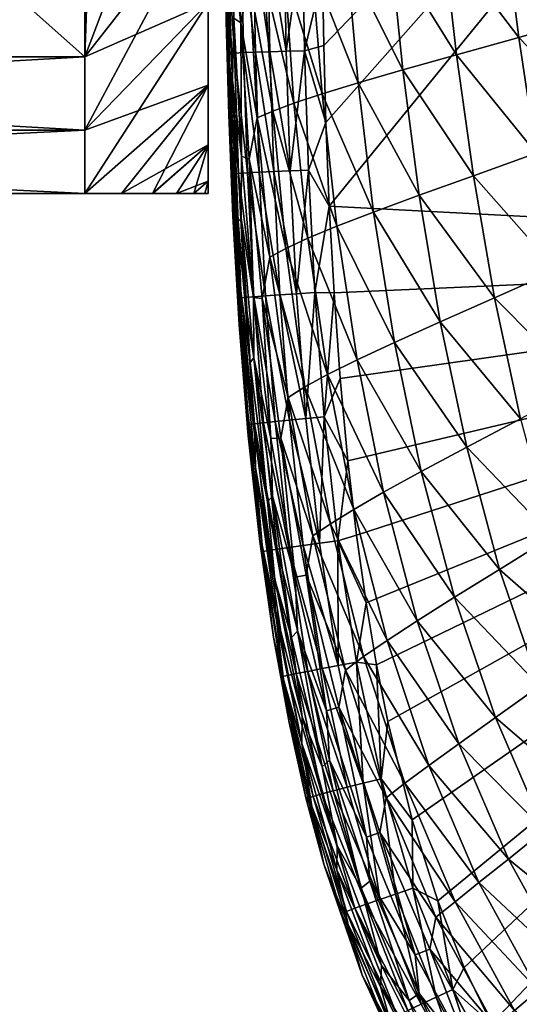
# Model space of a CAD drawing. Header units: metres. Extents: x -59 to 113, y -107 to 107.
# Tile 7 of 192: x -26 to -21, y -99 to -89. Entities that reach past the tile are written whole.
import ezdxf

# ---------------------------------------------------------------- set-up
doc = ezdxf.new("R2010")
doc.units = ezdxf.units.M
doc.layers.add('solid_20_382_333_XXX', color=7, linetype='CONTINUOUS')

msp = doc.modelspace()

# ---------------------------------------------------------------- linework, layer by layer
at = {"layer": 'solid_20_382_333_XXX'}
for points in [[(-38.395351, -77.892311, -23.160694), (-25.21265, -89.607689, -29.924568), (-25.21265, -77.892311, -23.160694)], [(-38.395351, -77.892311, -23.160694), (-38.395351, -89.607689, -29.924568), (-25.21265, -89.607689, -29.924568)], [(-25.21265, -77.892311, -55.039307), (-25.21265, -89.607689, -48.275433), (-38.395351, -89.607689, -48.275433)], [(-25.21265, -77.892311, -55.039307), (-38.395351, -89.607689, -48.275433), (-38.395351, -77.892311, -55.039307)], [(-24.837721, -88.622215, -29.355608), (-25.21265, -77.892311, -23.160694), (-25.21265, -89.607689, -29.924568)], [(-24.837721, -78.877785, -54.470345), (-25.21265, -89.607689, -48.275433), (-25.21265, -77.892311, -55.039307)], [(-24.837721, -78.877785, -54.470345), (-24.838421, -88.624214, -48.843239), (-25.21265, -89.607689, -48.275433)], [(-22.792454, -88.774078, -22.921606), (-22.778124, -89.491684, -22.91647), (-13.600299, -79.93203, -22.896093)], [(-22.778124, -89.491684, -22.91647), (-22.755552, -90.278419, -22.91065), (-13.600299, -79.93203, -22.896093)], [(-22.755552, -90.278419, -22.91065), (-22.721533, -91.127251, -22.904125), (-13.600299, -79.93203, -22.896093)], [(-22.721533, -91.127251, -22.904125), (-13.589734, -91.607208, -22.789682), (-13.600299, -79.93203, -22.896093)], [(-23.669401, -87.936852, -45.416336), (-23.62249, -89.261436, -45.409924), (-23.693336, -89.21328, -43.037441)], [(-23.535023, -88.853065, -47.551701), (-23.62249, -89.261436, -45.409924), (-23.669401, -87.936852, -45.416336)], [(-25.21265, -89.607689, -48.275433), (-23.954, -88.003632, -47.927036), (-23.954, -89.057365, -46.349998)], [(-24.838421, -88.624214, -48.843239), (-23.954, -88.003632, -47.927036), (-25.21265, -89.607689, -48.275433)], [(-25.21265, -90.356407, -31.1), (-23.954, -89.057365, -31.85), (-23.954, -88.003632, -30.272964)], [(-25.21265, -90.356407, -31.1), (-23.954, -88.003632, -30.272964), (-25.21265, -89.607689, -29.924568)], [(-24.837721, -88.622215, -29.355608), (-25.21265, -89.607689, -29.924568), (-23.954, -88.003632, -30.272964)], [(-23.793299, -87.986969, -31.067209), (-23.764832, -89.377396, -31.057043), (-23.777746, -88.88575, -27.424368)], [(-23.770163, -89.054741, -34.436855), (-23.764832, -89.377396, -31.057043), (-23.793299, -87.986969, -31.067209)], [(-20.935755, -88.266548, -56.880634), (-20.790583, -89.409485, -56.889782), (-21.562849, -88.394768, -56.091022)], [(-20.08025, -89.20652, -57.516006), (-20.790583, -89.409485, -56.889782), (-20.935755, -88.266548, -56.880634)], [(-23.786665, -88.358543, -23.924604), (-23.770971, -89.246284, -23.918655), (-23.76594, -88.396133, -23.724237)], [(-23.777746, -88.88575, -27.424368), (-23.770971, -89.246284, -23.918655), (-23.786665, -88.358543, -23.924604)], [(-23.770971, -89.246284, -23.918655), (-23.743246, -89.572235, -23.716303), (-23.76594, -88.396133, -23.724237)], [(-23.685823, -89.569069, -23.52952), (-23.70842, -88.393684, -23.537485), (-23.76594, -88.396133, -23.724237)], [(-23.685823, -89.569069, -23.52952), (-23.76594, -88.396133, -23.724237), (-23.743246, -89.572235, -23.716303)], [(-23.594793, -89.565254, -23.360258), (-23.617298, -88.390953, -23.368265), (-23.70842, -88.393684, -23.537485)], [(-23.594793, -89.565254, -23.360258), (-23.70842, -88.393684, -23.537485), (-23.685823, -89.569069, -23.52952)], [(-23.474083, -89.560905, -23.2125), (-23.496502, -88.388023, -23.220556), (-23.617298, -88.390953, -23.368265)], [(-23.474083, -89.560905, -23.2125), (-23.617298, -88.390953, -23.368265), (-23.594793, -89.565254, -23.360258)], [(-23.32762, -89.556175, -23.090223), (-23.34996, -88.385002, -23.098335), (-23.496502, -88.388023, -23.220556)], [(-23.32762, -89.556175, -23.090223), (-23.496502, -88.388023, -23.220556), (-23.474083, -89.560905, -23.2125)], [(-23.15933, -89.551186, -22.997406), (-23.181602, -88.38195, -23.005577), (-23.34996, -88.385002, -23.098335)], [(-23.15933, -89.551186, -22.997406), (-23.34996, -88.385002, -23.098335), (-23.32762, -89.556175, -23.090223)], [(-22.995358, -88.378967, -22.94626), (-23.181602, -88.38195, -23.005577), (-23.15933, -89.551186, -22.997406)], [(-22.973139, -89.546074, -22.938026), (-22.995358, -88.378967, -22.94626), (-23.15933, -89.551186, -22.997406)], [(-22.973139, -89.546074, -22.938026), (-22.792454, -88.774078, -22.921606), (-22.995358, -88.378967, -22.94626)], [(-21.562849, -88.394768, -56.091022), (-21.426226, -89.587616, -56.106247), (-22.098732, -88.505386, -55.133511)], [(-20.790583, -89.409485, -56.889782), (-21.426226, -89.587616, -56.106247), (-21.562849, -88.394768, -56.091022)], [(-23.775875, -88.506905, -37.555214), (-23.730593, -89.867973, -37.549599), (-23.770163, -89.054741, -34.436855)], [(-23.774847, -88.523781, -37.701401), (-23.730593, -89.867973, -37.549599), (-23.775875, -88.506905, -37.555214)], [(-23.774847, -88.523781, -37.701401), (-23.763836, -88.591927, -39.314899), (-23.730593, -89.867973, -37.549599)], [(-23.763836, -88.591927, -39.314899), (-23.756403, -88.513741, -40.423347), (-23.707035, -89.845711, -40.416164)], [(-23.693336, -89.21328, -43.037441), (-23.707035, -89.845711, -40.416164), (-23.756403, -88.513741, -40.423347)], [(-22.098732, -88.505386, -55.133511), (-21.973459, -89.741806, -55.150646), (-22.542124, -88.599747, -53.999325)], [(-21.426226, -89.587616, -56.106247), (-21.973459, -89.741806, -55.150646), (-22.098732, -88.505386, -55.133511)], [(-23.763836, -88.591927, -39.314899), (-23.707035, -89.845711, -40.416164), (-23.730593, -89.867973, -37.549599)], [(-22.542124, -88.599747, -53.999325), (-22.428474, -89.873772, -54.01479), (-22.898119, -88.679657, -52.682514)], [(-21.973459, -89.741806, -55.150646), (-22.428474, -89.873772, -54.01479), (-22.542124, -88.599747, -53.999325)], [(-22.898119, -88.679657, -52.682514), (-22.795053, -89.985825, -52.693974), (-23.175329, -88.747131, -51.176109)], [(-22.428474, -89.873772, -54.01479), (-22.795053, -89.985825, -52.693974), (-22.898119, -88.679657, -52.682514)], [(-23.384117, -88.804245, -49.469498), (-23.297779, -90.161034, -49.470413), (-23.535023, -88.853065, -47.551701)], [(-23.175329, -88.747131, -51.176109), (-23.081326, -90.080627, -51.182472), (-23.384117, -88.804245, -49.469498)], [(-23.081326, -90.080627, -51.182472), (-23.297779, -90.161034, -49.470413), (-23.384117, -88.804245, -49.469498)], [(-22.795053, -89.985825, -52.693974), (-23.081326, -90.080627, -51.182472), (-23.175329, -88.747131, -51.176109)], [(-22.973139, -89.546074, -22.938026), (-22.778124, -89.491684, -22.91647), (-22.792454, -88.774078, -22.921606)], [(-23.777746, -88.88575, -27.424368), (-23.739017, -90.284607, -27.418306), (-23.770971, -89.246284, -23.918655)], [(-23.764832, -89.377396, -31.057043), (-23.739017, -90.284607, -27.418306), (-23.777746, -88.88575, -27.424368)], [(-23.535023, -88.853065, -47.551701), (-23.455147, -90.229919, -47.547516), (-23.62249, -89.261436, -45.409924)], [(-23.297779, -90.161034, -49.470413), (-23.455147, -90.229919, -47.547516), (-23.535023, -88.853065, -47.551701)], [(-25.21265, -90.356407, -47.099998), (-23.954, -89.057365, -46.349998), (-23.954, -89.896248, -44.648918)], [(-25.21265, -89.607689, -48.275433), (-23.954, -89.057365, -46.349998), (-25.21265, -90.356407, -47.099998)], [(-25.21265, -91, -32.336124), (-23.954, -89.896248, -33.551083), (-23.954, -89.057365, -31.85)], [(-25.21265, -90.356407, -31.1), (-25.21265, -91, -32.336124), (-23.954, -89.057365, -31.85)], [(-23.954, -89.896248, -33.551083), (-23.954, -89.896248, -44.648918), (-23.954, -89.057365, -46.349998)], [(-23.954, -89.057365, -31.85), (-23.954, -89.896248, -33.551083), (-23.954, -89.057365, -46.349998)], [(-23.770163, -89.054741, -34.436855), (-23.715433, -90.504753, -34.423874), (-23.764832, -89.377396, -31.057043)], [(-23.730593, -89.867973, -37.549599), (-23.715433, -90.504753, -34.423874), (-23.770163, -89.054741, -34.436855)], [(-23.770971, -89.246284, -23.918655), (-23.745195, -90.1987, -23.912149), (-23.743246, -89.572235, -23.716303)], [(-23.739017, -90.284607, -27.418306), (-23.745195, -90.1987, -23.912149), (-23.770971, -89.246284, -23.918655)], [(-23.693336, -89.21328, -43.037441), (-23.616873, -90.618942, -43.025635), (-23.707035, -89.845711, -40.416164)], [(-23.62249, -89.261436, -45.409924), (-23.616873, -90.618942, -43.025635), (-23.693336, -89.21328, -43.037441)], [(-20.08025, -89.20652, -57.516006), (-19.909651, -90.327415, -57.505966), (-20.790583, -89.409485, -56.889782)], [(-23.62249, -89.261436, -45.409924), (-23.538364, -90.65004, -45.400955), (-23.616873, -90.618942, -43.025635)], [(-23.455147, -90.229919, -47.547516), (-23.538364, -90.65004, -45.400955), (-23.62249, -89.261436, -45.409924)], [(-23.764832, -89.377396, -31.057043), (-23.709352, -90.833076, -31.0469), (-23.739017, -90.284607, -27.418306)], [(-23.715433, -90.504753, -34.423874), (-23.709352, -90.833076, -31.0469), (-23.764832, -89.377396, -31.057043)], [(-20.790583, -89.409485, -56.889782), (-20.616022, -90.588966, -56.886684), (-21.426226, -89.587616, -56.106247)], [(-19.909651, -90.327415, -57.505966), (-20.616022, -90.588966, -56.886684), (-20.790583, -89.409485, -56.889782)], [(-22.973139, -89.546074, -22.938026), (-23.15933, -89.551186, -22.997406), (-23.119823, -90.76918, -22.988466)], [(-22.933716, -90.761116, -22.929012), (-22.973139, -89.546074, -22.938026), (-23.119823, -90.76918, -22.988466)], [(-22.973139, -89.546074, -22.938026), (-22.755552, -90.278419, -22.91065), (-22.778124, -89.491684, -22.91647)], [(-22.933716, -90.761116, -22.929012), (-22.755552, -90.278419, -22.91065), (-22.973139, -89.546074, -22.938026)], [(-25.21265, -89.607689, -29.924568), (-38.395351, -89.607689, -29.924568), (-38.395351, -90.356407, -31.1)], [(-25.21265, -90.356407, -31.1), (-25.21265, -89.607689, -29.924568), (-38.395351, -90.356407, -31.1)], [(-38.395351, -89.607689, -48.275433), (-25.21265, -89.607689, -48.275433), (-25.21265, -90.356407, -47.099998)], [(-38.395351, -90.356407, -47.099998), (-38.395351, -89.607689, -48.275433), (-25.21265, -90.356407, -47.099998)], [(-23.745195, -90.1987, -23.912149), (-23.703119, -90.799698, -23.707764), (-23.743246, -89.572235, -23.716303)], [(-23.64584, -90.795555, -23.52091), (-23.685823, -89.569069, -23.52952), (-23.743246, -89.572235, -23.716303)], [(-23.64584, -90.795555, -23.52091), (-23.743246, -89.572235, -23.716303), (-23.703119, -90.799698, -23.707764)], [(-23.554945, -90.790245, -23.35157), (-23.594793, -89.565254, -23.360258), (-23.685823, -89.569069, -23.52952)], [(-23.554945, -90.790245, -23.35157), (-23.685823, -89.569069, -23.52952), (-23.64584, -90.795555, -23.52091)], [(-23.434361, -90.783943, -23.203728), (-23.474083, -89.560905, -23.2125), (-23.594793, -89.565254, -23.360258)], [(-23.434361, -90.783943, -23.203728), (-23.594793, -89.565254, -23.360258), (-23.554945, -90.790245, -23.35157)], [(-23.288012, -90.776863, -23.081366), (-23.32762, -89.556175, -23.090223), (-23.474083, -89.560905, -23.2125)], [(-23.288012, -90.776863, -23.081366), (-23.474083, -89.560905, -23.2125), (-23.434361, -90.783943, -23.203728)], [(-23.119823, -90.76918, -22.988466), (-23.15933, -89.551186, -22.997406), (-23.32762, -89.556175, -23.090223)], [(-23.119823, -90.76918, -22.988466), (-23.32762, -89.556175, -23.090223), (-23.288012, -90.776863, -23.081366)], [(-21.426226, -89.587616, -56.106247), (-21.25416, -90.81881, -56.107971), (-21.973459, -89.741806, -55.150646)], [(-20.616022, -90.588966, -56.886684), (-21.25416, -90.81881, -56.107971), (-21.426226, -89.587616, -56.106247)], [(-21.973459, -89.741806, -55.150646), (-21.807579, -91.018074, -55.154617), (-22.428474, -89.873772, -54.01479)], [(-21.25416, -90.81881, -56.107971), (-21.807579, -91.018074, -55.154617), (-21.973459, -89.741806, -55.150646)], [(-23.707035, -89.845711, -40.416164), (-23.65107, -91.286171, -37.535748), (-23.730593, -89.867973, -37.549599)], [(-23.707035, -89.845711, -40.416164), (-23.62092, -91.250816, -40.402489), (-23.65107, -91.286171, -37.535748)], [(-23.616873, -90.618942, -43.025635), (-23.62092, -91.250816, -40.402489), (-23.707035, -89.845711, -40.416164)], [(-25.21265, -90.356407, -47.099998), (-23.954, -89.896248, -44.648918), (-25.21265, -91, -45.863876)], [(-24.837721, -91, -44.725952), (-25.21265, -91, -45.863876), (-23.954, -89.896248, -44.648918)], [(-24.838421, -91, -33.471741), (-23.954, -89.896248, -33.551083), (-25.21265, -91, -32.336124)], [(-24.838421, -91, -33.471741), (-24.520735, -91, -34.623062), (-23.954, -89.896248, -33.551083)], [(-24.837721, -91, -44.725952), (-23.954, -89.896248, -44.648918), (-23.954, -90.50592, -42.852875)], [(-24.520735, -91, -34.623062), (-23.954, -90.50592, -35.347126), (-23.954, -89.896248, -33.551083)], [(-23.954, -90.50592, -35.347126), (-23.954, -90.50592, -42.852875), (-23.954, -89.896248, -44.648918)], [(-23.954, -89.896248, -33.551083), (-23.954, -90.50592, -35.347126), (-23.954, -89.896248, -44.648918)], [(-23.730593, -89.867973, -37.549599), (-23.65107, -91.286171, -37.535748), (-23.715433, -90.504753, -34.423874)], [(-22.428474, -89.873772, -54.01479), (-22.270466, -91.188828, -54.01862), (-22.795053, -89.985825, -52.693974)], [(-21.807579, -91.018074, -55.154617), (-22.270466, -91.188828, -54.01862), (-22.428474, -89.873772, -54.01479)], [(-22.795053, -89.985825, -52.693974), (-22.645275, -91.333817, -52.6959), (-23.081326, -90.080627, -51.182472)], [(-22.270466, -91.188828, -54.01862), (-22.645275, -91.333817, -52.6959), (-22.795053, -89.985825, -52.693974)], [(-23.081326, -90.080627, -51.182472), (-22.939438, -91.456329, -51.181419), (-23.297779, -90.161034, -49.470413)], [(-22.645275, -91.333817, -52.6959), (-22.939438, -91.456329, -51.181419), (-23.081326, -90.080627, -51.182472)], [(-23.745195, -90.1987, -23.912149), (-23.703894, -91.230621, -23.904913), (-23.703119, -90.799698, -23.707764)], [(-23.739017, -90.284607, -27.418306), (-23.703894, -91.230621, -23.904913), (-23.745195, -90.1987, -23.912149)], [(-23.455147, -90.229919, -47.547516), (-23.327753, -91.648636, -47.539497), (-23.538364, -90.65004, -45.400955)], [(-23.297779, -90.161034, -49.470413), (-23.163361, -91.560028, -49.46587), (-23.455147, -90.229919, -47.547516)], [(-23.163361, -91.560028, -49.46587), (-23.327753, -91.648636, -47.539497), (-23.455147, -90.229919, -47.547516)], [(-22.939438, -91.456329, -51.181419), (-23.163361, -91.560028, -49.46587), (-23.297779, -90.161034, -49.470413)], [(-23.739017, -90.284607, -27.418306), (-23.670656, -91.722534, -27.412258), (-23.703894, -91.230621, -23.904913)], [(-23.709352, -90.833076, -31.0469), (-23.670656, -91.722534, -27.412258), (-23.739017, -90.284607, -27.418306)], [(-22.933716, -90.761116, -22.929012), (-22.721533, -91.127251, -22.904125), (-22.755552, -90.278419, -22.91065)], [(-25.21265, -90.356407, -31.1), (-38.395351, -91, -32.336124), (-25.21265, -91, -32.336124)], [(-25.21265, -90.356407, -31.1), (-38.395351, -90.356407, -31.1), (-38.395351, -91, -32.336124)], [(-38.395351, -90.356407, -47.099998), (-25.21265, -91, -45.863876), (-38.395351, -91, -45.863876)], [(-38.395351, -90.356407, -47.099998), (-25.21265, -90.356407, -47.099998), (-25.21265, -91, -45.863876)], [(-24.519564, -91, -43.572208), (-24.837721, -91, -44.725952), (-23.954, -90.50592, -42.852875)], [(-24.520735, -91, -34.623062), (-24.276438, -91, -35.739738), (-23.954, -90.50592, -35.347126)], [(-24.27631, -91, -42.459595), (-24.519564, -91, -43.572208), (-23.954, -90.50592, -42.852875)], [(-24.276438, -91, -35.739738), (-24.100195, -91, -36.845448), (-23.954, -90.50592, -35.347126)], [(-24.27631, -91, -42.459595), (-23.954, -90.50592, -42.852875), (-23.954, -90.875954, -40.992622)], [(-24.100195, -91, -36.845448), (-23.954, -90.875954, -37.207378), (-23.954, -90.50592, -35.347126)], [(-23.954, -90.875954, -37.207378), (-23.954, -90.875954, -40.992622), (-23.954, -90.50592, -42.852875)], [(-23.954, -90.50592, -35.347126), (-23.954, -90.875954, -37.207378), (-23.954, -90.50592, -42.852875)], [(-23.715433, -90.504753, -34.423874), (-23.622068, -91.991447, -34.410957), (-23.709352, -90.833076, -31.0469)], [(-23.65107, -91.286171, -37.535748), (-23.622068, -91.991447, -34.410957), (-23.715433, -90.504753, -34.423874)], [(-23.616873, -90.618942, -43.025635), (-23.494497, -92.057678, -43.012222), (-23.62092, -91.250816, -40.402489)], [(-23.538364, -90.65004, -45.400955), (-23.494497, -92.057678, -43.012222), (-23.616873, -90.618942, -43.025635)], [(-23.538364, -90.65004, -45.400955), (-23.406454, -92.070526, -45.389462), (-23.494497, -92.057678, -43.012222)], [(-23.327753, -91.648636, -47.539497), (-23.406454, -92.070526, -45.389462), (-23.538364, -90.65004, -45.400955)], [(-20.616022, -90.588966, -56.886684), (-20.404739, -91.779938, -56.872063), (-21.25416, -90.81881, -56.107971)], [(-23.709352, -90.833076, -31.0469), (-23.616074, -92.316376, -31.036966), (-23.670656, -91.722534, -27.412258)], [(-23.622068, -91.991447, -34.410957), (-23.616074, -92.316376, -31.036966), (-23.709352, -90.833076, -31.0469)], [(-23.703894, -91.230621, -23.904913), (-23.638256, -92.064293, -23.698593), (-23.703119, -90.799698, -23.707764)], [(-23.581194, -92.058846, -23.511629), (-23.64584, -90.795555, -23.52091), (-23.703119, -90.799698, -23.707764)], [(-23.581194, -92.058846, -23.511629), (-23.703119, -90.799698, -23.707764), (-23.638256, -92.064293, -23.698593)], [(-23.490513, -92.051506, -23.342169), (-23.554945, -90.790245, -23.35157), (-23.64584, -90.795555, -23.52091)], [(-23.490513, -92.051506, -23.342169), (-23.64584, -90.795555, -23.52091), (-23.581194, -92.058846, -23.511629)], [(-23.370132, -92.042549, -23.194206), (-23.434361, -90.783943, -23.203728), (-23.554945, -90.790245, -23.35157)], [(-23.370132, -92.042549, -23.194206), (-23.554945, -90.790245, -23.35157), (-23.490513, -92.051506, -23.342169)], [(-23.223978, -92.032272, -23.071726), (-23.288012, -90.776863, -23.081366), (-23.434361, -90.783943, -23.203728)], [(-23.223978, -92.032272, -23.071726), (-23.434361, -90.783943, -23.203728), (-23.370132, -92.042549, -23.194206)], [(-23.055967, -92.020943, -22.97872), (-23.119823, -90.76918, -22.988466), (-23.288012, -90.776863, -23.081366)], [(-23.055967, -92.020943, -22.97872), (-23.288012, -90.776863, -23.081366), (-23.223978, -92.032272, -23.071726)], [(-22.933716, -90.761116, -22.929012), (-23.119823, -90.76918, -22.988466), (-23.055967, -92.020943, -22.97872)], [(-22.870026, -92.00885, -22.919178), (-22.933716, -90.761116, -22.929012), (-23.055967, -92.020943, -22.97872)], [(-22.870026, -92.00885, -22.919178), (-22.721533, -91.127251, -22.904125), (-22.933716, -90.761116, -22.929012)], [(-21.25416, -90.81881, -56.107971), (-21.038824, -92.062256, -56.09679), (-21.807579, -91.018074, -55.154617)], [(-20.404739, -91.779938, -56.872063), (-21.038824, -92.062256, -56.09679), (-21.25416, -90.81881, -56.107971)], [(-24.100683, -91, -41.358326), (-24.27631, -91, -42.459595), (-23.954, -90.875954, -40.992622)], [(-23.990982, -91, -40.231407), (-24.100683, -91, -41.358326), (-23.954, -90.875954, -40.992622)], [(-24.100195, -91, -36.845448), (-23.990856, -91, -37.970524), (-23.954, -90.875954, -37.207378)], [(-23.990982, -91, -40.231407), (-23.954, -90.875954, -40.992622), (-23.954, -91, -39.099998)], [(-23.990856, -91, -37.970524), (-23.954, -91, -39.099998), (-23.954, -90.875954, -37.207378)], [(-23.954, -90.875954, -37.207378), (-23.954, -91, -39.099998), (-23.954, -90.875954, -40.992622)], [(-25.21265, -91, -45.863876), (-25.21265, -91, -32.336124), (-38.395351, -91, -32.336124)], [(-25.21265, -91, -45.863876), (-38.395351, -91, -32.336124), (-38.395351, -91, -45.863876)], [(-24.837721, -91, -44.725952), (-25.21265, -91, -32.336124), (-25.21265, -91, -45.863876)], [(-24.837721, -91, -44.725952), (-24.838421, -91, -33.471741), (-25.21265, -91, -32.336124)], [(-24.837721, -91, -44.725952), (-24.520735, -91, -34.623062), (-24.838421, -91, -33.471741)], [(-24.519564, -91, -43.572208), (-24.520735, -91, -34.623062), (-24.837721, -91, -44.725952)], [(-24.519564, -91, -43.572208), (-24.276438, -91, -35.739738), (-24.520735, -91, -34.623062)], [(-24.27631, -91, -42.459595), (-24.276438, -91, -35.739738), (-24.519564, -91, -43.572208)], [(-24.100683, -91, -41.358326), (-24.100195, -91, -36.845448), (-24.276438, -91, -35.739738)], [(-24.100683, -91, -41.358326), (-24.276438, -91, -35.739738), (-24.27631, -91, -42.459595)], [(-23.990982, -91, -40.231407), (-24.100195, -91, -36.845448), (-24.100683, -91, -41.358326)], [(-23.990982, -91, -40.231407), (-23.990856, -91, -37.970524), (-24.100195, -91, -36.845448)], [(-23.990982, -91, -40.231407), (-23.954, -91, -39.099998), (-23.990856, -91, -37.970524)], [(-21.807579, -91.018074, -55.154617), (-21.592686, -92.30706, -55.145802), (-22.270466, -91.188828, -54.01862)], [(-21.038824, -92.062256, -56.09679), (-21.592686, -92.30706, -55.145802), (-21.807579, -91.018074, -55.154617)], [(-22.870026, -92.00885, -22.919178), (-22.673243, -92.010887, -22.89702), (-22.721533, -91.127251, -22.904125)], [(-22.721533, -91.127251, -22.904125), (-22.673243, -92.010887, -22.89702), (-13.589734, -91.607208, -22.789682)], [(-23.703894, -91.230621, -23.904913), (-23.640116, -92.33799, -23.896873), (-23.638256, -92.064293, -23.698593)], [(-23.670656, -91.722534, -27.412258), (-23.640116, -92.33799, -23.896873), (-23.703894, -91.230621, -23.904913)], [(-23.62092, -91.250816, -40.402489), (-23.527348, -92.720566, -37.521748), (-23.65107, -91.286171, -37.535748)], [(-23.62092, -91.250816, -40.402489), (-23.488569, -92.673264, -40.388088), (-23.527348, -92.720566, -37.521748)], [(-23.494497, -92.057678, -43.012222), (-23.488569, -92.673264, -40.388088), (-23.62092, -91.250816, -40.402489)], [(-22.270466, -91.188828, -54.01862), (-22.059063, -92.516731, -54.010983), (-22.645275, -91.333817, -52.6959)], [(-21.592686, -92.30706, -55.145802), (-22.059063, -92.516731, -54.010983), (-22.270466, -91.188828, -54.01862)], [(-23.65107, -91.286171, -37.535748), (-23.527348, -92.720566, -37.521748), (-23.622068, -91.991447, -34.410957)], [(-22.645275, -91.333817, -52.6959), (-22.439154, -92.694443, -52.688286), (-22.939438, -91.456329, -51.181419)], [(-22.059063, -92.516731, -54.010983), (-22.439154, -92.694443, -52.688286), (-22.645275, -91.333817, -52.6959)], [(-22.939438, -91.456329, -51.181419), (-22.739534, -92.844048, -51.172867), (-23.163361, -91.560028, -49.46587)], [(-22.439154, -92.694443, -52.688286), (-22.739534, -92.844048, -51.172867), (-22.939438, -91.456329, -51.181419)], [(-23.327753, -91.648636, -47.539497), (-23.142036, -93.077057, -47.527603), (-23.406454, -92.070526, -45.389462)], [(-23.163361, -91.560028, -49.46587), (-22.970331, -92.970062, -49.455769), (-23.327753, -91.648636, -47.539497)], [(-22.970331, -92.970062, -49.455769), (-23.142036, -93.077057, -47.527603), (-23.327753, -91.648636, -47.539497)], [(-22.739534, -92.844048, -51.172867), (-22.970331, -92.970062, -49.455769), (-23.163361, -91.560028, -49.46587)], [(-22.673243, -92.010887, -22.89702), (-22.61009, -92.884811, -22.889631), (-13.589734, -91.607208, -22.789682)], [(-22.61009, -92.884811, -22.889631), (-22.53248, -93.721161, -22.882172), (-13.589734, -91.607208, -22.789682)], [(-22.53248, -93.721161, -22.882172), (-22.444864, -94.478035, -22.875036), (-13.589734, -91.607208, -22.789682)], [(-22.444864, -94.478035, -22.875036), (-22.347235, -95.169968, -22.868137), (-13.589734, -91.607208, -22.789682)], [(-22.347235, -95.169968, -22.868137), (-22.24086, -95.800621, -22.861483), (-13.589734, -91.607208, -22.789682)], [(-22.24086, -95.800621, -22.861483), (-22.126278, -96.377449, -22.85504), (-13.589734, -91.607208, -22.789682)], [(-22.126278, -96.377449, -22.85504), (-21.879131, -97.378304, -22.842875), (-13.589734, -91.607208, -22.789682)], [(-21.879131, -97.378304, -22.842875), (-21.61692, -98.202583, -22.831686), (-13.589734, -91.607208, -22.789682)], [(-21.61692, -98.202583, -22.831686), (-21.346754, -98.883858, -22.821394), (-13.589734, -91.607208, -22.789682)], [(-21.346754, -98.883858, -22.821394), (-21.069719, -99.455544, -22.811794), (-13.589734, -91.607208, -22.789682)], [(-21.069719, -99.455544, -22.811794), (-20.781797, -99.948799, -22.802591), (-13.589734, -91.607208, -22.789682)], [(-23.670656, -91.722534, -27.412258), (-23.562752, -93.164986, -27.406305), (-23.640116, -92.33799, -23.896873)], [(-23.616074, -92.316376, -31.036966), (-23.562752, -93.164986, -27.406305), (-23.670656, -91.722534, -27.412258)], [(-20.404739, -91.779938, -56.872063), (-20.149563, -92.959846, -56.846951), (-21.038824, -92.062256, -56.09679)], [(-23.622068, -91.991447, -34.410957), (-23.478922, -93.477562, -34.398376), (-23.616074, -92.316376, -31.036966)], [(-23.527348, -92.720566, -37.521748), (-23.478922, -93.477562, -34.398376), (-23.622068, -91.991447, -34.410957)], [(-23.392927, -93.334679, -23.332003), (-23.490513, -92.051506, -23.342169), (-23.581194, -92.058846, -23.511629)], [(-23.272898, -93.322189, -23.183878), (-23.370132, -92.042549, -23.194206), (-23.490513, -92.051506, -23.342169)], [(-23.272898, -93.322189, -23.183878), (-23.490513, -92.051506, -23.342169), (-23.392927, -93.334679, -23.332003)], [(-23.127094, -93.307655, -23.061247), (-23.223978, -92.032272, -23.071726), (-23.370132, -92.042549, -23.194206)], [(-23.127094, -93.307655, -23.061247), (-23.370132, -92.042549, -23.194206), (-23.272898, -93.322189, -23.183878)], [(-22.959436, -93.291451, -22.968113), (-23.055967, -92.020943, -22.97872), (-23.223978, -92.032272, -23.071726)], [(-22.959436, -93.291451, -22.968113), (-23.223978, -92.032272, -23.071726), (-23.127094, -93.307655, -23.061247)], [(-22.870026, -92.00885, -22.919178), (-23.055967, -92.020943, -22.97872), (-22.959436, -93.291451, -22.968113)], [(-22.773838, -93.273979, -22.908474), (-22.870026, -92.00885, -22.919178), (-22.959436, -93.291451, -22.968113)], [(-22.773838, -93.273979, -22.908474), (-22.673243, -92.010887, -22.89702), (-22.870026, -92.00885, -22.919178)], [(-22.773838, -93.273979, -22.908474), (-22.61009, -92.884811, -22.889631), (-22.673243, -92.010887, -22.89702)], [(-23.640116, -92.33799, -23.896873), (-23.540007, -93.351883, -23.688749), (-23.638256, -92.064293, -23.698593)], [(-23.483269, -93.344704, -23.501627), (-23.581194, -92.058846, -23.511629), (-23.638256, -92.064293, -23.698593)], [(-23.483269, -93.344704, -23.501627), (-23.638256, -92.064293, -23.698593), (-23.540007, -93.351883, -23.688749)], [(-23.392927, -93.334679, -23.332003), (-23.581194, -92.058846, -23.511629), (-23.483269, -93.344704, -23.501627)], [(-23.494497, -92.057678, -43.012222), (-23.315552, -93.496674, -42.997372), (-23.488569, -92.673264, -40.388088)], [(-23.406454, -92.070526, -45.389462), (-23.315552, -93.496674, -42.997372), (-23.494497, -92.057678, -43.012222)], [(-23.406454, -92.070526, -45.389462), (-23.21633, -93.491501, -45.375526), (-23.315552, -93.496674, -42.997372)], [(-23.142036, -93.077057, -47.527603), (-23.21633, -93.491501, -45.375526), (-23.406454, -92.070526, -45.389462)], [(-21.038824, -92.062256, -56.09679), (-20.772923, -93.294434, -56.07375), (-21.592686, -92.30706, -55.145802)], [(-20.149563, -92.959846, -56.846951), (-20.772923, -93.294434, -56.07375), (-21.038824, -92.062256, -56.09679)], [(-23.640116, -92.33799, -23.896873), (-23.548767, -93.468864, -23.888285), (-23.540007, -93.351883, -23.688749)], [(-23.562752, -93.164986, -27.406305), (-23.548767, -93.468864, -23.888285), (-23.640116, -92.33799, -23.896873)], [(-23.616074, -92.316376, -31.036966), (-23.474125, -93.790726, -31.027424), (-23.562752, -93.164986, -27.406305)], [(-23.478922, -93.477562, -34.398376), (-23.474125, -93.790726, -31.027424), (-23.616074, -92.316376, -31.036966)], [(-21.592686, -92.30706, -55.145802), (-21.321207, -93.584297, -55.125126), (-22.059063, -92.516731, -54.010983)], [(-20.772923, -93.294434, -56.07375), (-21.321207, -93.584297, -55.125126), (-21.592686, -92.30706, -55.145802)], [(-22.059063, -92.516731, -54.010983), (-21.786293, -93.832146, -53.992588), (-22.439154, -92.694443, -52.688286)], [(-21.321207, -93.584297, -55.125126), (-21.786293, -93.832146, -53.992588), (-22.059063, -92.516731, -54.010983)], [(-23.488569, -92.673264, -40.388088), (-23.34943, -94.140015, -37.507851), (-23.527348, -92.720566, -37.521748)], [(-23.527348, -92.720566, -37.521748), (-23.34943, -94.140015, -37.507851), (-23.478922, -93.477562, -34.398376)], [(-23.488569, -92.673264, -40.388088), (-23.300123, -94.08284, -40.373196), (-23.34943, -94.140015, -37.507851)], [(-23.315552, -93.496674, -42.997372), (-23.300123, -94.08284, -40.373196), (-23.488569, -92.673264, -40.388088)], [(-22.439154, -92.694443, -52.688286), (-22.168249, -94.041534, -52.671623), (-22.739534, -92.844048, -51.172867)], [(-21.786293, -93.832146, -53.992588), (-22.168249, -94.041534, -52.671623), (-22.439154, -92.694443, -52.688286)], [(-22.739534, -92.844048, -51.172867), (-22.472712, -94.216881, -51.157139), (-22.970331, -92.970062, -49.455769)], [(-22.168249, -94.041534, -52.671623), (-22.472712, -94.216881, -51.157139), (-22.739534, -92.844048, -51.172867)], [(-22.773838, -93.273979, -22.908474), (-22.53248, -93.721161, -22.882172), (-22.61009, -92.884811, -22.889631)], [(-22.970331, -92.970062, -49.455769), (-22.70936, -94.363541, -49.440331), (-23.142036, -93.077057, -47.527603)], [(-22.472712, -94.216881, -51.157139), (-22.70936, -94.363541, -49.440331), (-22.970331, -92.970062, -49.455769)], [(-23.142036, -93.077057, -47.527603), (-22.88829, -94.486931, -47.51202), (-23.21633, -93.491501, -45.375526)], [(-22.70936, -94.363541, -49.440331), (-22.88829, -94.486931, -47.51202), (-23.142036, -93.077057, -47.527603)], [(-23.562752, -93.164986, -27.406305), (-23.405161, -94.581253, -27.400524), (-23.548767, -93.468864, -23.888285)], [(-23.474125, -93.790726, -31.027424), (-23.405161, -94.581253, -27.400524), (-23.562752, -93.164986, -27.406305)], [(-23.548767, -93.468864, -23.888285), (-23.430569, -94.54541, -23.879652), (-23.540007, -93.351883, -23.688749)], [(-23.342197, -94.635071, -23.490854), (-23.483269, -93.344704, -23.501627), (-23.540007, -93.351883, -23.688749)], [(-23.430569, -94.54541, -23.879652), (-23.398455, -94.644501, -23.678183), (-23.540007, -93.351883, -23.688749)], [(-23.342197, -94.635071, -23.490854), (-23.540007, -93.351883, -23.688749), (-23.398455, -94.644501, -23.678183)], [(-23.252399, -94.621513, -23.32102), (-23.392927, -93.334679, -23.332003), (-23.483269, -93.344704, -23.501627)], [(-23.252399, -94.621513, -23.32102), (-23.483269, -93.344704, -23.501627), (-23.342197, -94.635071, -23.490854)], [(-23.132965, -94.604385, -23.172691), (-23.272898, -93.322189, -23.183878), (-23.392927, -93.334679, -23.332003)], [(-23.132965, -94.604385, -23.172691), (-23.392927, -93.334679, -23.332003), (-23.252399, -94.621513, -23.32102)], [(-22.987799, -94.584236, -23.049881), (-23.127094, -93.307655, -23.061247), (-23.272898, -93.322189, -23.183878)], [(-22.987799, -94.584236, -23.049881), (-23.272898, -93.322189, -23.183878), (-23.132965, -94.604385, -23.172691)], [(-22.820805, -94.561607, -22.9566), (-22.959436, -93.291451, -22.968113), (-23.127094, -93.307655, -23.061247)], [(-22.820805, -94.561607, -22.9566), (-23.127094, -93.307655, -23.061247), (-22.987799, -94.584236, -23.049881)], [(-22.773838, -93.273979, -22.908474), (-22.959436, -93.291451, -22.968113), (-22.820805, -94.561607, -22.9566)], [(-22.635885, -94.537064, -22.896858), (-22.773838, -93.273979, -22.908474), (-22.820805, -94.561607, -22.9566)], [(-22.635885, -94.537064, -22.896858), (-22.53248, -93.721161, -22.882172), (-22.773838, -93.273979, -22.908474)], [(-20.772923, -93.294434, -56.07375), (-20.44968, -94.4944, -56.040371), (-21.321207, -93.584297, -55.125126)], [(-23.405161, -94.581253, -27.400524), (-23.430569, -94.54541, -23.879652), (-23.548767, -93.468864, -23.888285)], [(-23.478922, -93.477562, -34.398376), (-23.274908, -94.931908, -34.38633), (-23.474125, -93.790726, -31.027424)], [(-23.34943, -94.140015, -37.507851), (-23.274908, -94.931908, -34.38633), (-23.478922, -93.477562, -34.398376)], [(-23.21633, -93.491501, -45.375526), (-23.070269, -94.908585, -42.981346), (-23.315552, -93.496674, -42.997372)], [(-23.315552, -93.496674, -42.997372), (-23.070269, -94.908585, -42.981346), (-23.300123, -94.08284, -40.373196)], [(-23.21633, -93.491501, -45.375526), (-22.958714, -94.886742, -45.35939), (-23.070269, -94.908585, -42.981346)], [(-22.88829, -94.486931, -47.51202), (-22.958714, -94.886742, -45.35939), (-23.21633, -93.491501, -45.375526)], [(-21.321207, -93.584297, -55.125126), (-20.98642, -94.828033, -55.094063), (-21.786293, -93.832146, -53.992588)], [(-20.44968, -94.4944, -56.040371), (-20.98642, -94.828033, -55.094063), (-21.321207, -93.584297, -55.125126)], [(-22.635885, -94.537064, -22.896858), (-22.444864, -94.478035, -22.875036), (-22.53248, -93.721161, -22.882172)], [(-23.474125, -93.790726, -31.027424), (-23.272421, -95.227074, -31.0184), (-23.405161, -94.581253, -27.400524)], [(-23.274908, -94.931908, -34.38633), (-23.272421, -95.227074, -31.0184), (-23.474125, -93.790726, -31.027424)], [(-21.786293, -93.832146, -53.992588), (-21.44525, -95.112579, -53.964687), (-22.168249, -94.041534, -52.671623)], [(-20.98642, -94.828033, -55.094063), (-21.44525, -95.112579, -53.964687), (-21.786293, -93.832146, -53.992588)], [(-22.168249, -94.041534, -52.671623), (-21.825315, -95.351974, -52.646885), (-22.472712, -94.216881, -51.157139)], [(-21.44525, -95.112579, -53.964687), (-21.825315, -95.351974, -52.646885), (-22.168249, -94.041534, -52.671623)], [(-23.300123, -94.08284, -40.373196), (-23.10771, -95.520325, -37.49427), (-23.34943, -94.140015, -37.507851)], [(-23.34943, -94.140015, -37.507851), (-23.10771, -95.520325, -37.49427), (-23.274908, -94.931908, -34.38633)], [(-23.300123, -94.08284, -40.373196), (-23.0464, -95.455757, -40.358059), (-23.10771, -95.520325, -37.49427)], [(-23.070269, -94.908585, -42.981346), (-23.0464, -95.455757, -40.358059), (-23.300123, -94.08284, -40.373196)], [(-22.472712, -94.216881, -51.157139), (-22.1313, -95.551193, -51.134964), (-22.70936, -94.363541, -49.440331)], [(-21.825315, -95.351974, -52.646885), (-22.1313, -95.551193, -51.134964), (-22.472712, -94.216881, -51.157139)], [(-22.70936, -94.363541, -49.440331), (-22.372311, -95.716408, -49.420105), (-22.88829, -94.486931, -47.51202)], [(-22.1313, -95.551193, -51.134964), (-22.372311, -95.716408, -49.420105), (-22.70936, -94.363541, -49.440331)], [(-23.430569, -94.54541, -23.879652), (-23.290422, -95.51947, -23.871342), (-23.398455, -94.644501, -23.678183)], [(-23.405161, -94.581253, -27.400524), (-23.290422, -95.51947, -23.871342), (-23.430569, -94.54541, -23.879652)], [(-22.62973, -95.808022, -22.944153), (-22.820805, -94.561607, -22.9566), (-22.987799, -94.584236, -23.049881)], [(-22.88829, -94.486931, -47.51202), (-22.557907, -95.853897, -47.493172), (-22.958714, -94.886742, -45.35939)], [(-22.372311, -95.716408, -49.420105), (-22.557907, -95.853897, -47.493172), (-22.88829, -94.486931, -47.51202)], [(-22.635885, -94.537064, -22.896858), (-22.820805, -94.561607, -22.9566), (-22.62973, -95.808022, -22.944153)], [(-22.635885, -94.537064, -22.896858), (-22.347235, -95.169968, -22.868137), (-22.444864, -94.478035, -22.875036)], [(-22.446072, -95.774223, -22.884315), (-22.347235, -95.169968, -22.868137), (-22.635885, -94.537064, -22.896858)], [(-22.446072, -95.774223, -22.884315), (-22.635885, -94.537064, -22.896858), (-22.62973, -95.808022, -22.944153)], [(-20.44968, -94.4944, -56.040371), (-20.062481, -95.6418, -55.99823), (-20.98642, -94.828033, -55.094063)], [(-23.405161, -94.581253, -27.400524), (-23.187292, -95.948082, -27.394981), (-23.290422, -95.51947, -23.871342)], [(-23.272421, -95.227074, -31.0184), (-23.187292, -95.948082, -27.394981), (-23.405161, -94.581253, -27.400524)], [(-23.146938, -95.907799, -23.479263), (-23.342197, -94.635071, -23.490854), (-23.398455, -94.644501, -23.678183)], [(-23.290422, -95.51947, -23.871342), (-23.202478, -95.920158, -23.666849), (-23.398455, -94.644501, -23.678183)], [(-23.146938, -95.907799, -23.479263), (-23.398455, -94.644501, -23.678183), (-23.202478, -95.920158, -23.666849)], [(-23.058012, -95.889664, -23.309174), (-23.252399, -94.621513, -23.32102), (-23.342197, -94.635071, -23.490854)], [(-23.058012, -95.889664, -23.309174), (-23.342197, -94.635071, -23.490854), (-23.146938, -95.907799, -23.479263)], [(-22.939583, -95.866486, -23.160608), (-23.132965, -94.604385, -23.172691), (-23.252399, -94.621513, -23.32102)], [(-22.939583, -95.866486, -23.160608), (-23.252399, -94.621513, -23.32102), (-23.058012, -95.889664, -23.309174)], [(-22.795527, -95.839027, -23.037594), (-22.987799, -94.584236, -23.049881), (-23.132965, -94.604385, -23.172691)], [(-22.795527, -95.839027, -23.037594), (-23.132965, -94.604385, -23.172691), (-22.939583, -95.866486, -23.160608)], [(-22.62973, -95.808022, -22.944153), (-22.987799, -94.584236, -23.049881), (-22.795527, -95.839027, -23.037594)], [(-20.98642, -94.828033, -55.094063), (-20.581797, -96.017082, -55.054153), (-21.44525, -95.112579, -53.964687)], [(-20.062481, -95.6418, -55.99823), (-20.581797, -96.017082, -55.054153), (-20.98642, -94.828033, -55.094063)], [(-23.274908, -94.931908, -34.38633), (-22.999002, -96.329132, -34.374973), (-23.272421, -95.227074, -31.0184)], [(-23.10771, -95.520325, -37.49427), (-22.999002, -96.329132, -34.374973), (-23.274908, -94.931908, -34.38633)], [(-22.958714, -94.886742, -45.35939), (-22.749449, -96.269531, -42.964455), (-23.070269, -94.908585, -42.981346)], [(-23.070269, -94.908585, -42.981346), (-22.749449, -96.269531, -42.964455), (-23.0464, -95.455757, -40.358059)], [(-22.958714, -94.886742, -45.35939), (-22.624954, -96.232834, -45.3414), (-22.749449, -96.269531, -42.964455)], [(-22.557907, -95.853897, -47.493172), (-22.624954, -96.232834, -45.3414), (-22.958714, -94.886742, -45.35939)], [(-21.44525, -95.112579, -53.964687), (-21.029266, -96.336143, -53.9286), (-21.825315, -95.351974, -52.646885)], [(-20.581797, -96.017082, -55.054153), (-21.029266, -96.336143, -53.9286), (-21.44525, -95.112579, -53.964687)], [(-23.272421, -95.227074, -31.0184), (-22.999741, -96.600845, -31.009991), (-23.187292, -95.948082, -27.394981)], [(-22.999002, -96.329132, -34.374973), (-22.999741, -96.600845, -31.009991), (-23.272421, -95.227074, -31.0184)], [(-22.446072, -95.774223, -22.884315), (-22.24086, -95.800621, -22.861483), (-22.347235, -95.169968, -22.868137)], [(-21.825315, -95.351974, -52.646885), (-21.40337, -96.603294, -52.61512), (-22.1313, -95.551193, -51.134964)], [(-21.029266, -96.336143, -53.9286), (-21.40337, -96.603294, -52.61512), (-21.825315, -95.351974, -52.646885)], [(-23.0464, -95.455757, -40.358059), (-22.792667, -96.838829, -37.481197), (-23.10771, -95.520325, -37.49427)], [(-23.0464, -95.455757, -40.358059), (-22.71837, -96.769585, -40.342941), (-22.792667, -96.838829, -37.481197)], [(-22.749449, -96.269531, -42.964455), (-22.71837, -96.769585, -40.342941), (-23.0464, -95.455757, -40.358059)], [(-23.290422, -95.51947, -23.871342), (-23.132032, -96.388, -23.863415), (-23.202478, -95.920158, -23.666849)], [(-23.187292, -95.948082, -27.394981), (-23.132032, -96.388, -23.863415), (-23.290422, -95.51947, -23.871342)], [(-23.10771, -95.520325, -37.49427), (-22.792667, -96.838829, -37.481197), (-22.999002, -96.329132, -34.374973)], [(-22.1313, -95.551193, -51.134964), (-21.707914, -96.824059, -51.10714), (-22.372311, -95.716408, -49.420105)], [(-21.40337, -96.603294, -52.61512), (-21.707914, -96.824059, -51.10714), (-22.1313, -95.551193, -51.134964)], [(-22.372311, -95.716408, -49.420105), (-21.95134, -97.005394, -49.395676), (-22.557907, -95.853897, -47.493172)], [(-21.707914, -96.824059, -51.10714), (-21.95134, -97.005394, -49.395676), (-22.372311, -95.716408, -49.420105)], [(-22.539371, -97.047745, -23.024357), (-22.795527, -95.839027, -23.037594), (-22.939583, -95.866486, -23.160608)], [(-22.375778, -97.005943, -22.930765), (-22.62973, -95.808022, -22.944153), (-22.795527, -95.839027, -23.037594)], [(-22.375778, -97.005943, -22.930765), (-22.795527, -95.839027, -23.037594), (-22.539371, -97.047745, -23.024357)], [(-22.446072, -95.774223, -22.884315), (-22.62973, -95.808022, -22.944153), (-22.375778, -97.005943, -22.930765)], [(-22.557907, -95.853897, -47.493172), (-22.142563, -97.154404, -47.471504), (-22.624954, -96.232834, -45.3414)], [(-21.95134, -97.005394, -49.395676), (-22.142563, -97.154404, -47.471504), (-22.557907, -95.853897, -47.493172)], [(-22.194483, -96.960228, -22.870853), (-22.24086, -95.800621, -22.861483), (-22.446072, -95.774223, -22.884315)], [(-22.194483, -96.960228, -22.870853), (-22.446072, -95.774223, -22.884315), (-22.375778, -97.005943, -22.930765)], [(-22.194483, -96.960228, -22.870853), (-22.126278, -96.377449, -22.85504), (-22.24086, -95.800621, -22.861483)], [(-22.885586, -97.139572, -23.466793), (-23.146938, -95.907799, -23.479263), (-23.202478, -95.920158, -23.666849)], [(-22.959187, -97.155991, -23.85589), (-22.940014, -97.155647, -23.654678), (-23.202478, -95.920158, -23.666849)], [(-22.885586, -97.139572, -23.466793), (-23.202478, -95.920158, -23.666849), (-22.940014, -97.155647, -23.654678)], [(-23.132032, -96.388, -23.863415), (-22.959187, -97.155991, -23.85589), (-23.202478, -95.920158, -23.666849)], [(-23.187292, -95.948082, -27.394981), (-22.898518, -97.243164, -27.38974), (-23.132032, -96.388, -23.863415)], [(-22.999741, -96.600845, -31.009991), (-22.898518, -97.243164, -27.38974), (-23.187292, -95.948082, -27.394981)], [(-22.798111, -97.115562, -23.296415), (-23.058012, -95.889664, -23.309174), (-23.146938, -95.907799, -23.479263)], [(-22.798111, -97.115562, -23.296415), (-23.146938, -95.907799, -23.479263), (-22.885586, -97.139572, -23.466793)], [(-22.681429, -97.084618, -23.147589), (-22.939583, -95.866486, -23.160608), (-23.058012, -95.889664, -23.309174)], [(-22.681429, -97.084618, -23.147589), (-23.058012, -95.889664, -23.309174), (-22.798111, -97.115562, -23.296415)], [(-22.539371, -97.047745, -23.024357), (-22.939583, -95.866486, -23.160608), (-22.681429, -97.084618, -23.147589)], [(-20.581797, -96.017082, -55.054153), (-20.102243, -97.134521, -55.007309), (-21.029266, -96.336143, -53.9286)], [(-22.624954, -96.232834, -45.3414), (-22.344244, -97.556824, -42.947021), (-22.749449, -96.269531, -42.964455)], [(-22.624954, -96.232834, -45.3414), (-22.206827, -97.507614, -45.32193), (-22.344244, -97.556824, -42.947021)], [(-22.142563, -97.154404, -47.471504), (-22.206827, -97.507614, -45.32193), (-22.624954, -96.232834, -45.3414)], [(-22.999002, -96.329132, -34.374973), (-22.640337, -97.644951, -34.364452), (-22.999741, -96.600845, -31.009991)], [(-22.792667, -96.838829, -37.481197), (-22.640337, -97.644951, -34.364452), (-22.999002, -96.329132, -34.374973)], [(-22.749449, -96.269531, -42.964455), (-22.344244, -97.556824, -42.947021), (-22.71837, -96.769585, -40.342941)], [(-21.029266, -96.336143, -53.9286), (-20.53336, -97.485397, -53.886044), (-21.40337, -96.603294, -52.61512)], [(-20.102243, -97.134521, -55.007309), (-20.53336, -97.485397, -53.886044), (-21.029266, -96.336143, -53.9286)], [(-22.898518, -97.243164, -27.38974), (-22.959187, -97.155991, -23.85589), (-23.132032, -96.388, -23.863415)], [(-22.194483, -96.960228, -22.870853), (-21.879131, -97.378304, -22.842875), (-22.126278, -96.377449, -22.85504)], [(-22.999741, -96.600845, -31.009991), (-22.6451, -97.889008, -31.002283), (-22.898518, -97.243164, -27.38974)], [(-22.640337, -97.644951, -34.364452), (-22.6451, -97.889008, -31.002283), (-22.999741, -96.600845, -31.009991)], [(-21.40337, -96.603294, -52.61512), (-20.89732, -97.777679, -52.577728), (-21.707914, -96.824059, -51.10714)], [(-20.53336, -97.485397, -53.886044), (-20.89732, -97.777679, -52.577728), (-21.40337, -96.603294, -52.61512)], [(-22.71837, -96.769585, -40.342941), (-22.395399, -98.075752, -37.468815), (-22.792667, -96.838829, -37.481197)], [(-22.792667, -96.838829, -37.481197), (-22.395399, -98.075752, -37.468815), (-22.640337, -97.644951, -34.364452)], [(-22.71837, -96.769585, -40.342941), (-22.307713, -98.004654, -40.328083), (-22.395399, -98.075752, -37.468815)], [(-22.344244, -97.556824, -42.947021), (-22.307713, -98.004654, -40.328083), (-22.71837, -96.769585, -40.342941)], [(-21.707914, -96.824059, -51.10714), (-21.19718, -98.017418, -51.074768), (-21.95134, -97.005394, -49.395676)], [(-20.89732, -97.777679, -52.577728), (-21.19718, -98.017418, -51.074768), (-21.707914, -96.824059, -51.10714)], [(-22.194483, -96.960228, -22.870853), (-22.375778, -97.005943, -22.930765), (-22.048021, -98.135048, -22.916391)], [(-21.870928, -98.074265, -22.856455), (-21.879131, -97.378304, -22.842875), (-22.194483, -96.960228, -22.870853)], [(-21.870928, -98.074265, -22.856455), (-22.194483, -96.960228, -22.870853), (-22.048021, -98.135048, -22.916391)], [(-22.207741, -98.190483, -23.010109), (-22.539371, -97.047745, -23.024357), (-22.681429, -97.084618, -23.147589)], [(-22.375778, -97.005943, -22.930765), (-22.539371, -97.047745, -23.024357), (-22.207741, -98.190483, -23.010109)], [(-22.048021, -98.135048, -22.916391), (-22.375778, -97.005943, -22.930765), (-22.207741, -98.190483, -23.010109)], [(-21.95134, -97.005394, -49.395676), (-21.440664, -98.212341, -49.367889), (-22.142563, -97.154404, -47.471504)], [(-21.19718, -98.017418, -51.074768), (-21.440664, -98.212341, -49.367889), (-21.95134, -97.005394, -49.395676)], [(-22.959187, -97.155991, -23.85589), (-22.775909, -97.83139, -23.848774), (-22.940014, -97.155647, -23.654678)], [(-22.898518, -97.243164, -27.38974), (-22.775909, -97.83139, -23.848774), (-22.959187, -97.155991, -23.85589)], [(-22.545145, -98.311371, -23.453331), (-22.885586, -97.139572, -23.466793), (-22.940014, -97.155647, -23.654678)], [(-22.775909, -97.83139, -23.848774), (-22.597853, -98.3321, -23.64155), (-22.940014, -97.155647, -23.654678)], [(-22.545145, -98.311371, -23.453331), (-22.940014, -97.155647, -23.654678), (-22.597853, -98.3321, -23.64155)], [(-22.460056, -98.279968, -23.282642), (-22.798111, -97.115562, -23.296415), (-22.885586, -97.139572, -23.466793)], [(-22.460056, -98.279968, -23.282642), (-22.885586, -97.139572, -23.466793), (-22.545145, -98.311371, -23.453331)], [(-22.346338, -98.239227, -23.133547), (-22.681429, -97.084618, -23.147589), (-22.798111, -97.115562, -23.296415)], [(-22.346338, -98.239227, -23.133547), (-22.798111, -97.115562, -23.296415), (-22.460056, -98.279968, -23.282642)], [(-22.207741, -98.190483, -23.010109), (-22.681429, -97.084618, -23.147589), (-22.346338, -98.239227, -23.133547)], [(-22.142563, -97.154404, -47.471504), (-21.635975, -98.370316, -47.447643), (-22.206827, -97.507614, -45.32193)], [(-21.440664, -98.212341, -49.367889), (-21.635975, -98.370316, -47.447643), (-22.142563, -97.154404, -47.471504)], [(-22.898518, -97.243164, -27.38974), (-22.528805, -98.448593, -27.384848), (-22.775909, -97.83139, -23.848774)], [(-22.6451, -97.889008, -31.002283), (-22.528805, -98.448593, -27.384848), (-22.898518, -97.243164, -27.38974)], [(-21.870928, -98.074265, -22.856455), (-21.61692, -98.202583, -22.831686), (-21.879131, -97.378304, -22.842875)], [(-22.206827, -97.507614, -45.32193), (-21.847673, -98.754066, -42.92939), (-22.344244, -97.556824, -42.947021)], [(-22.344244, -97.556824, -42.947021), (-21.847673, -98.754066, -42.92939), (-22.307713, -98.004654, -40.328083)], [(-22.206827, -97.507614, -45.32193), (-21.698137, -98.694908, -45.301445), (-21.847673, -98.754066, -42.92939)], [(-21.635975, -98.370316, -47.447643), (-21.698137, -98.694908, -45.301445), (-22.206827, -97.507614, -45.32193)], [(-20.53336, -97.485397, -53.886044), (-19.953409, -98.545174, -53.838917), (-20.89732, -97.777679, -52.577728)], [(-22.640337, -97.644951, -34.364452), (-22.189341, -98.862244, -34.354847), (-22.6451, -97.889008, -31.002283)], [(-22.395399, -98.075752, -37.468815), (-22.189341, -98.862244, -34.354847), (-22.640337, -97.644951, -34.364452)], [(-22.775909, -97.83139, -23.848774), (-22.385193, -98.962357, -23.835489), (-22.597853, -98.3321, -23.64155)], [(-22.528805, -98.448593, -27.384848), (-22.385193, -98.962357, -23.835489), (-22.775909, -97.83139, -23.848774)], [(-20.89732, -97.777679, -52.577728), (-20.303038, -98.859703, -52.536308), (-21.19718, -98.017418, -51.074768)], [(-19.953409, -98.545174, -53.838917), (-20.303038, -98.859703, -52.536308), (-20.89732, -97.777679, -52.577728)], [(-22.6451, -97.889008, -31.002283), (-22.198706, -99.076294, -30.995316), (-22.528805, -98.448593, -27.384848)], [(-22.189341, -98.862244, -34.354847), (-22.198706, -99.076294, -30.995316), (-22.6451, -97.889008, -31.002283)], [(-22.307713, -98.004654, -40.328083), (-21.908354, -99.217567, -37.457245), (-22.395399, -98.075752, -37.468815)], [(-22.307713, -98.004654, -40.328083), (-21.80761, -99.147194, -40.313709), (-21.908354, -99.217567, -37.457245)], [(-21.847673, -98.754066, -42.92939), (-21.80761, -99.147194, -40.313709), (-22.307713, -98.004654, -40.328083)], [(-21.19718, -98.017418, -51.074768), (-20.594759, -99.115753, -51.039124), (-21.440664, -98.212341, -49.367889)], [(-20.303038, -98.859703, -52.536308), (-20.594759, -99.115753, -51.039124), (-21.19718, -98.017418, -51.074768)], [(-22.395399, -98.075752, -37.468815), (-21.908354, -99.217567, -37.457245), (-22.189341, -98.862244, -34.354847)], [(-22.048021, -98.135048, -22.916391), (-22.207741, -98.190483, -23.010109), (-21.787287, -99.256897, -22.994694)], [(-21.870928, -98.074265, -22.856455), (-22.048021, -98.135048, -22.916391), (-21.634027, -99.184654, -22.900906)], [(-21.634027, -99.184654, -22.900906), (-22.048021, -98.135048, -22.916391), (-21.787287, -99.256897, -22.994694)], [(-21.463991, -99.105293, -22.841021), (-21.61692, -98.202583, -22.831686), (-21.870928, -98.074265, -22.856455)], [(-21.463991, -99.105293, -22.841021), (-21.870928, -98.074265, -22.856455), (-21.634027, -99.184654, -22.900906)], [(-21.920164, -99.320267, -23.118301), (-22.346338, -98.239227, -23.133547), (-22.460056, -98.279968, -23.282642)], [(-21.787287, -99.256897, -22.994694), (-22.207741, -98.190483, -23.010109), (-22.346338, -98.239227, -23.133547)], [(-21.787287, -99.256897, -22.994694), (-22.346338, -98.239227, -23.133547), (-21.920164, -99.320267, -23.118301)], [(-21.440664, -98.212341, -49.367889), (-20.835564, -99.321747, -49.337708), (-21.635975, -98.370316, -47.447643)], [(-21.463991, -99.105293, -22.841021), (-21.346754, -98.883858, -22.821394), (-21.61692, -98.202583, -22.831686)], [(-20.594759, -99.115753, -51.039124), (-20.835564, -99.321747, -49.337708), (-21.440664, -98.212341, -49.367889)], [(-22.110332, -99.413528, -23.438648), (-22.545145, -98.311371, -23.453331), (-22.597853, -98.3321, -23.64155)], [(-22.385193, -98.962357, -23.835489), (-22.160408, -99.439949, -23.627218), (-22.597853, -98.3321, -23.64155)], [(-22.110332, -99.413528, -23.438648), (-22.597853, -98.3321, -23.64155), (-22.160408, -99.439949, -23.627218)], [(-22.029047, -99.373062, -23.267649), (-22.460056, -98.279968, -23.282642), (-22.545145, -98.311371, -23.453331)], [(-22.029047, -99.373062, -23.267649), (-22.545145, -98.311371, -23.453331), (-22.110332, -99.413528, -23.438648)], [(-21.920164, -99.320267, -23.118301), (-22.460056, -98.279968, -23.282642), (-22.029047, -99.373062, -23.267649)], [(-21.635975, -98.370316, -47.447643), (-21.032906, -99.486267, -47.422306), (-21.698137, -98.694908, -45.301445)], [(-20.835564, -99.321747, -49.337708), (-21.032906, -99.486267, -47.422306), (-21.635975, -98.370316, -47.447643)], [(-22.528805, -98.448593, -27.384848), (-22.068949, -99.552574, -27.380344), (-22.385193, -98.962357, -23.835489)], [(-22.198706, -99.076294, -30.995316), (-22.068949, -99.552574, -27.380344), (-22.528805, -98.448593, -27.384848)], [(-21.698137, -98.694908, -45.301445), (-21.253397, -99.846977, -42.911919), (-21.847673, -98.754066, -42.92939)], [(-21.847673, -98.754066, -42.92939), (-21.253397, -99.846977, -42.911919), (-21.80761, -99.147194, -40.313709)], [(-21.698137, -98.694908, -45.301445), (-21.093285, -99.780273, -45.280449), (-21.253397, -99.846977, -42.911919)], [(-21.032906, -99.486267, -47.422306), (-21.093285, -99.780273, -45.280449), (-21.698137, -98.694908, -45.301445)], [(-22.189341, -98.862244, -34.354847), (-21.637077, -99.96743, -34.346218), (-22.198706, -99.076294, -30.995316)], [(-21.908354, -99.217567, -37.457245), (-21.637077, -99.96743, -34.346218), (-22.189341, -98.862244, -34.354847)], [(-22.385193, -98.962357, -23.835489), (-21.962009, -99.884171, -23.822893), (-22.160408, -99.439949, -23.627218)], [(-22.068949, -99.552574, -27.380344), (-21.962009, -99.884171, -23.822893), (-22.385193, -98.962357, -23.835489)], [(-21.463991, -99.105293, -22.841021), (-21.069719, -99.455544, -22.811794), (-21.346754, -98.883858, -22.821394)], [(-22.198706, -99.076294, -30.995316), (-21.651152, -100.149902, -30.989111), (-22.068949, -99.552574, -27.380344)], [(-21.637077, -99.96743, -34.346218), (-21.651152, -100.149902, -30.989111), (-22.198706, -99.076294, -30.995316)], [(-21.80761, -99.147194, -40.313709), (-21.32419, -100.251686, -37.446602), (-21.908354, -99.217567, -37.457245)], [(-21.80761, -99.147194, -40.313709), (-21.211468, -100.184288, -40.300037), (-21.32419, -100.251686, -37.446602)], [(-21.253397, -99.846977, -42.911919), (-21.211468, -100.184288, -40.300037), (-21.80761, -99.147194, -40.313709)], [(-21.463991, -99.105293, -22.841021), (-21.634027, -99.184654, -22.900906), (-21.113035, -100.148849, -22.884001)], [(-20.954655, -100.04747, -22.824287), (-21.069719, -99.455544, -22.811794), (-21.463991, -99.105293, -22.841021)], [(-20.954655, -100.04747, -22.824287), (-21.463991, -99.105293, -22.841021), (-21.113035, -100.148849, -22.884001)], [(-20.594759, -99.115753, -51.039124), (-19.896978, -100.105072, -51.001503), (-20.835564, -99.321747, -49.337708)], [(-21.255676, -100.240982, -22.977758), (-21.787287, -99.256897, -22.994694), (-21.920164, -99.320267, -23.118301)], [(-21.908354, -99.217567, -37.457245), (-21.32419, -100.251686, -37.446602), (-21.637077, -99.96743, -34.346218)], [(-21.634027, -99.184654, -22.900906), (-21.787287, -99.256897, -22.994694), (-21.255676, -100.240982, -22.977758)], [(-21.113035, -100.148849, -22.884001), (-21.634027, -99.184654, -22.900906), (-21.255676, -100.240982, -22.977758)]]:
    msp.add_3dface(points, dxfattribs=at)

doc.saveas('drawing.dxf')
